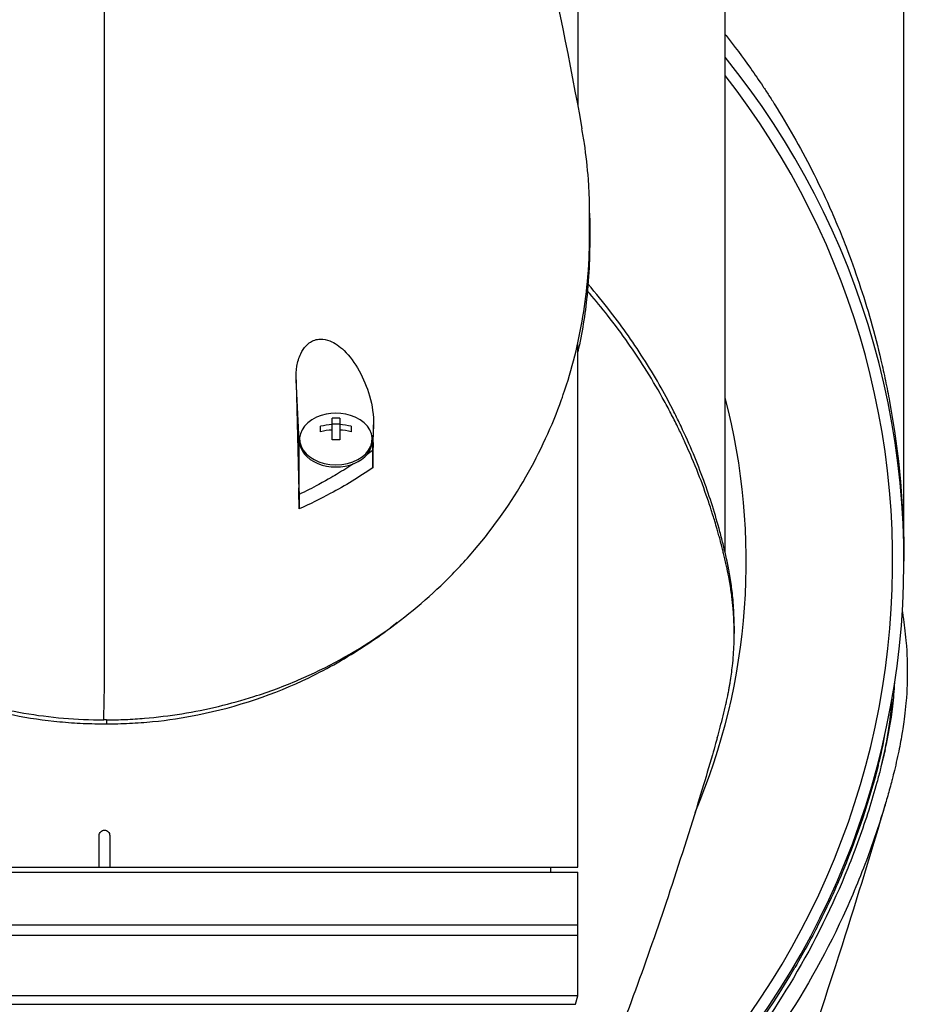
# Model space of a CAD drawing. Header units: millimetres. Extents: x 0 to 4378, y 0 to 2376.
# Tile 87 of 229: x 807 to 892, y 1956 to 2049. Entities that reach past the tile are written whole.
import ezdxf

# ---------------------------------------------------------------- set-up
doc = ezdxf.new("R2010")
doc.units = ezdxf.units.MM
doc.header["$LTSCALE"] = 0.2

# ---------------------------------------------------------------- blocks, each defined once
blk = doc.blocks.new('A$C9f5df81e')
for p, q in [((45, -99.9), (45, -144.281)), ((76, -187.5), (76, -105.8)), ((59, -186.677), (59, -114.3)), ((59.658, -138.264), (59.658, -138.264)), ((60.316, -139.134), (60.316, -139.134)), ((61.303, -140.487), (61.303, -140.488)), ((66.431, -150.581), (66.431, -150.582)), ((45, -216.55), (45, -166.749)), ((18.5, -176.09), (18.211, -170.238)), ((21.638, -175.952), (21.638, -173.901)), ((22.363, -173.901), (22.363, -175.952)), ((20.55, -175.183), (20.55, -174.67)), ((21.638, -174.428), (22.363, -174.428)), ((23.45, -174.67), (23.45, -175.183)), ((25.577, -174.525), (25.5, -176.09)), ((18.55, -176.09), (18.55, -175.878)), ((25.45, -176.09), (25.45, -175.878)), ((18.5, -181.149), (18.5, -176.09)), ((25.5, -176.954), (25.5, -176.09)), ((25.5, -176.954), (25.537, -176.211)), ((18.469, -180.524), (18.5, -181.149)), ((23.5, -179.904), (23.5, -179.903)), ((19.705, -181.957), (19.705, -181.957)), ((59.86, -193.666), (59.86, -194.373)), ((0.201, -202.569), (0.196, -202.936)), ((73.552, -206.634), (73.552, -206.921)), ((-0.5, -216.55), (-0.5, -213.55)), ((0.5, -213.55), (0.5, -216.55)), ((-45, -216.55), (45, -216.55)), ((-45, -217.05), (45, -217.05)), ((42.394, -216.55), (42.403, -217.05)), ((45, -228.789), (45, -217.05)), ((-45, -222.05), (45, -222.05)), ((45, -223.05), (-45, -223.05)), ((45, -228.789), (-45, -228.789)), ((44.783, -229.599), (45, -228.789)), ((-44.783, -229.599), (44.783, -229.599))]:
    blk.add_line(p, q)
for centre, radius, start, end in [((0, -187.5), 76, 305.84798, 39.07552), ((0, -187.5), 74.928, 306.35851, 38.0549), ((0, -187.5), 61.01, 336.95358, 14.7467), ((22, -177.942), 4.52, 66.00135, 113.99865)]:
    blk.add_arc(centre, radius, start, end)
for centre, major_axis, ratio, start_param, end_param in [((-0.03, -462.248), (-0.007, -366.09), 0.000098, 2.371165, 2.792057), ((22.716, -334.635), (6.125, -233.767), 0.001187, 3.932402, 3.992536), ((22, -175.878), (-3.45, 0), 0.707107, 5.274295, 10.433668), ((22, -176.917), (-4.281, 0), 0.707107, 4.627603, 4.797175), ((22, -177.686), (-4.505, 0), 0.707107, 4.792943, 5.040089), ((22, -177.686), (-4.505, 0), 0.707107, 4.384689, 4.631835), ((22, -176.09), (-3.5, 0), 0.707107, 6.073315, 6.283185), ((22, -178.199), (4.505, 0), 0.707107, 1.65135, 1.898497), ((22, -178.199), (4.505, 0), 0.707107, 1.243096, 1.490243), ((22, -176.09), (3.5, 0), 0.707107, 0, 0.20987), ((22, -176.09), (-3.45, 0), 0.707107, 0, 3.141593), ((22, -178.968), (4.281, 0), 0.707107, 1.486011, 1.655582), ((22, -180.898), (1.5, 0), 0.707107, 3.690933, 3.691701), ((-924.615, -108.413), (-37.382, -2692.441), 0.34396, 1.540595, 1.541721), ((-37.208, -159.752), (97.902, -73.775), 0.787294, 6.21684, 6.375524)]:
    blk.add_ellipse(centre, major_axis=major_axis, ratio=ratio, start_param=start_param, end_param=end_param)
for points in [[(36.927, -109.229), (40.296, -121.222), (43.067, -133.6), (45.392, -146.412)], [(25.5, -176.954), (25.321, -177.086), (25.139, -177.217), (24.956, -177.347)], [(27.831, -193.328), (27.615, -193.491), (27.399, -193.653), (27.182, -193.817)], [(73.823, -207.019), (74.374, -204.865), (74.725, -202.696), (74.876, -200.522)], [(73.552, -206.921), (73.804, -205.952), (74.015, -204.98), (74.186, -204.005)]]:
    blk.add_open_spline(points, degree=3)
for points, knots in [([(59, -137.421), (59.028, -137.456), (59.056, -137.491), (59.868, -138.522), (60.652, -139.567), (61.816, -141.212), (62.202, -141.773), (62.778, -142.634), (63.065, -143.07), (63.35, -143.513), (63.54, -143.81), (63.655, -143.991), (64.927, -146.012), (66.113, -148.08), (67.824, -151.452), (68.383, -152.62), (69.197, -154.443), (69.464, -155.062), (69.858, -156.008), (69.988, -156.326), (70.245, -156.968), (70.391, -157.339), (71.364, -159.86), (72.153, -162.205), (73.193, -165.875), (73.517, -167.124), (73.962, -169.035), (74.104, -169.678), (74.375, -170.977), (74.509, -171.663), (75.55, -177.35), (76, -182.451), (76, -187.5)], [0.5613896, 0.5613896, 0.5613896, 0.5613896, 0.5625, 0.5625, 0.59375, 0.59375, 0.609375, 0.609375, 0.6171875, 0.6210937, 0.6210937, 0.625, 0.625, 0.6875, 0.6875, 0.71875, 0.71875, 0.734375, 0.734375, 0.7421875, 0.7421875, 0.75, 0.75, 0.8125, 0.8125, 0.84375, 0.84375, 0.859375, 0.859375, 0.875, 0.875, 1, 1, 1, 1]), ([(-45.396, -146.439), (-45.516, -147.097), (-45.62, -147.757), (-46.151, -151.661), (-46.131, -154.145), (-46.125, -156.977), (-46.138, -158.827), (-45.679, -163.272), (-45.376, -165.147), (-43.899, -171.65), (-42.341, -175.161), (-40.376, -178.982), (-39.608, -180.311), (-37.169, -184.069), (-35.293, -186.442), (-28.822, -193.083), (-24.002, -196.247), (-17.898, -199.022), (-16.412, -199.606), (-12.577, -200.886), (-10.156, -201.5), (-5.177, -202.341), (-2.63, -202.569), (-0.073, -202.569)], [3.603706, 3.603706, 3.603706, 3.603706, 3.710855, 3.710855, 4.236876, 4.236876, 4.642605, 4.642605, 4.934699, 4.934699, 5.667174, 5.667174, 6.066186, 6.066186, 6.818123, 6.818123, 8.314738, 8.314738, 8.772171, 8.772171, 9.455351, 9.455351, 10.137965, 10.137965, 10.137965, 10.137965]), ([(46.119, -154.63), (46.119, -154.358), (46.119, -154.115), (46.109, -153.486), (46.101, -153.201), (46.071, -152.343), (46.04, -151.772), (45.916, -150.061), (45.789, -148.922), (45.55, -147.328), (45.475, -146.87), (45.392, -146.412)], [0, 0, 0, 0, 0.1155956, 0.1155956, 0.2121135, 0.2121135, 0.405093, 0.405093, 0.790972, 0.790972, 0.9468418, 0.9468418, 0.9468418, 0.9468418]), ([(46.116, -154.426), (46.132, -155.211), (46.129, -155.893), (46.125, -157.728), (46.138, -159.668), (45.686, -164.038), (45.398, -165.816), (45, -167.583)], [4.0489996, 4.0489996, 4.0489996, 4.0489996, 4.2368756, 4.2368756, 4.6426047, 4.6426047, 4.9241452, 4.9241452, 4.9241452, 4.9241452]), ([(46.115, -156.771), (46.115, -156.718), (46.116, -156.633), (46.117, -156.425), (46.117, -156.335), (46.118, -156.067), (46.118, -155.887), (46.119, -155.532), (46.119, -155.337), (46.119, -155.079), (46.119, -154.989), (46.119, -154.772), (46.119, -154.658), (46.119, -154.63)], [0.0012617, 0.0012617, 0.0012617, 0.0012617, 0.0227877, 0.0227877, 0.0388309, 0.0388309, 0.0709865, 0.0709865, 0.1023123, 0.1023123, 0.1191004, 0.1191004, 0.1425667, 0.1425667, 0.1425667, 0.1425667]), ([(0.201, -202.569), (0.232, -202.569), (0.27, -202.569), (0.352, -202.568), (0.389, -202.568), (0.502, -202.567), (0.577, -202.566), (0.803, -202.564), (0.953, -202.561), (1.404, -202.551), (1.705, -202.541), (2.606, -202.502), (3.205, -202.464), (4.999, -202.314), (6.187, -202.168), (9.709, -201.599), (11.997, -201.048), (15.651, -199.889), (17.069, -199.362), (23.912, -196.429), (28.556, -193.155), (33.336, -188.479), (34.288, -187.457), (38.934, -182.001), (41.661, -177.113), (43.51, -171.961), (43.564, -171.808), (44.457, -169.225), (45.075, -166.728), (45.692, -162.972), (45.846, -161.718), (46.096, -158.734), (46.112, -157.431), (46.115, -156.771)], [0.000001, 0.000001, 0.000001, 0.000001, 0.009162, 0.009162, 0.016971, 0.016971, 0.03259, 0.03259, 0.063827, 0.063827, 0.126304, 0.126304, 0.251265, 0.251265, 0.50133, 0.50133, 1.002, 1.002, 1.335959, 1.335959, 2.67129, 2.67129, 3.030313, 3.030313, 4.543873, 4.543873, 4.592411, 4.592411, 5.347172, 5.347172, 5.723633, 5.723633, 6.247668, 6.247668, 6.247668, 6.247668]), ([(58.254, -204.267), (58.35, -203.929), (58.444, -203.59), (58.725, -202.535), (58.901, -201.819), (59.088, -200.995), (59.112, -200.889), (59.153, -200.704), (59.172, -200.619), (59.208, -200.45), (59.227, -200.363), (59.27, -200.161), (59.292, -200.049), (59.331, -199.851), (59.347, -199.768), (59.386, -199.563), (59.408, -199.44), (59.447, -199.215), (59.465, -199.113), (59.568, -198.482), (59.64, -197.953), (59.771, -196.736), (59.819, -196.047), (59.867, -194.661), (59.866, -193.963), (59.821, -192.821), (59.793, -192.374), (59.746, -191.826), (59.737, -191.725), (59.709, -191.437), (59.689, -191.251), (59.614, -190.614), (59.549, -190.16), (59.434, -189.465), (59.389, -189.22), (59.326, -188.891), (59.309, -188.806), (59.283, -188.676), (59.274, -188.633), (59.245, -188.492), (59.224, -188.392), (59.17, -188.144), (59.136, -187.989), (59.06, -187.645), (59.018, -187.462), (58.934, -187.1), (58.891, -186.922), (58.833, -186.682), (58.819, -186.624), (58.768, -186.416), (58.729, -186.261), (58.631, -185.875), (58.573, -185.656), (58.471, -185.272), (58.426, -185.108), (58.336, -184.783), (58.29, -184.618), (58.169, -184.195), (58.094, -183.941), (57.959, -183.495), (57.903, -183.309), (57.801, -182.983), (57.757, -182.843), (57.689, -182.632), (57.666, -182.561), (57.577, -182.287), (57.51, -182.084), (57.134, -180.968), (56.802, -180.057), (56.062, -178.172), (55.648, -177.195), (55.033, -175.847), (54.855, -175.468), (54.585, -174.907), (54.496, -174.725), (54.193, -174.113), (53.972, -173.68), (53.513, -172.807), (53.273, -172.364), (52.491, -170.964), (51.925, -170.012), (50.835, -168.293), (50.322, -167.524), (49.162, -165.869), (48.506, -164.985), (47.267, -163.409), (46.694, -162.714), (46.04, -161.955), (45.977, -161.883), (45.914, -161.81)], [-5.231512, -5.231512, -5.231512, -5.231512, -5.19041, -5.19041, -5.103809, -5.103809, -5.091041, -5.091041, -5.081268, -5.081268, -5.070806, -5.070806, -5.057101, -5.057101, -5.047416, -5.047416, -5.032993, -5.032993, -5.021064, -5.021064, -4.959513, -4.959513, -4.879662, -4.879662, -4.798866, -4.798866, -4.746913, -4.746913, -4.735039, -4.735039, -4.713278, -4.713278, -4.660559, -4.660559, -4.631405, -4.631405, -4.620962, -4.620962, -4.61581, -4.61581, -4.603824, -4.603824, -4.585775, -4.585775, -4.565126, -4.565126, -4.545061, -4.545061, -4.538129, -4.538129, -4.518662, -4.518662, -4.489931, -4.489931, -4.468034, -4.468034, -4.446173, -4.446173, -4.412022, -4.412022, -4.38742, -4.38742, -4.368644, -4.368644, -4.359076, -4.359076, -4.331844, -4.331844, -4.208918, -4.208918, -4.076245, -4.076245, -4.023995, -4.023995, -3.998904, -3.998904, -3.939656, -3.939656, -3.878964, -3.878964, -3.746371, -3.746371, -3.637173, -3.637173, -3.509455, -3.509455, -3.406658, -3.406658, -3.39581, -3.39581, -3.39581, -3.39581]), ([(59.86, -193.666), (59.86, -193.4), (59.857, -193.135), (59.831, -192.218), (59.79, -191.571), (59.703, -190.67), (59.675, -190.414), (59.581, -189.659), (59.505, -189.161), (59.387, -188.504), (59.358, -188.35), (59.307, -188.086), (59.285, -187.978), (59.241, -187.768), (59.219, -187.665), (59.175, -187.459), (59.152, -187.352), (59.037, -186.833), (58.942, -186.422), (58.734, -185.569), (58.622, -185.128), (58.284, -183.87), (58.046, -183.053), (57.533, -181.429), (57.259, -180.621), (56.657, -178.969), (56.328, -178.125), (55.611, -176.409), (55.221, -175.533), (54.589, -174.204), (54.365, -173.748), (53.744, -172.526), (53.342, -171.775), (52.442, -170.177), (51.941, -169.336), (50.902, -167.687), (50.365, -166.878), (49.265, -165.307), (48.701, -164.542), (47.433, -162.902), (46.717, -162.028), (45.97, -161.168)], [0.3703293, 0.3703293, 0.3703293, 0.3703293, 0.3768428, 0.3768428, 0.3928613, 0.3928613, 0.3992061, 0.3992061, 0.4115742, 0.4115742, 0.4153435, 0.4153435, 0.4181398, 0.4181398, 0.4207138, 0.4207138, 0.4231441, 0.4231441, 0.4328041, 0.4328041, 0.443145, 0.443145, 0.4624048, 0.4624048, 0.4815797, 0.4815797, 0.5018181, 0.5018181, 0.5229618, 0.5229618, 0.5340035, 0.5340035, 0.5527188, 0.5527188, 0.5738832, 0.5738832, 0.5945831, 0.5945831, 0.6145009, 0.6145009, 0.6377607, 0.6377607, 0.6377607, 0.6377607]), ([(18.211, -170.238), (18.2, -169.812), (18.225, -169.38), (18.364, -168.552), (18.478, -168.147), (18.784, -167.492), (18.954, -167.227), (19.288, -166.873), (19.426, -166.757), (19.707, -166.582), (19.844, -166.517), (20.16, -166.414), (20.338, -166.386), (20.828, -166.374), (21.135, -166.442), (21.881, -166.736), (22.339, -167.048), (23.308, -167.984), (23.796, -168.643), (24.618, -170.125), (24.951, -170.931), (25.461, -172.71), (25.598, -173.664), (25.577, -174.525)], [-1.636051, -1.636051, -1.636051, -1.636051, -1.487609, -1.487609, -1.342627, -1.342627, -1.229751, -1.229751, -1.162071, -1.162071, -1.103238, -1.103238, -1.031704, -1.031704, -0.907622, -0.907622, -0.714138, -0.714138, -0.48257, -0.48257, -0.258591, -0.258591, -0.000001, -0.000001, -0.000001, -0.000001]), ([(25.537, -176.211), (25.543, -175.93), (25.55, -175.649), (25.564, -175.087), (25.571, -174.806), (25.577, -174.525)], [-0.1686475, -0.1686475, -0.1686475, -0.1686475, -0.0843243, -0.0843243, -0.000001, -0.000001, -0.000001, -0.000001]), ([(25.537, -176.211), (25.526, -176.652), (25.516, -177.119), (25.505, -177.897), (25.5, -178.285), (25.5, -178.621)], [-0.2324123, -0.2324123, -0.2324123, -0.2324123, -0.1008984, -0.1008984, -0.0000209, -0.0000209, -0.0000209, -0.0000209]), ([(25.5, -178.621), (25.5, -178.453), (25.5, -178.285), (25.5, -177.983), (25.5, -177.846), (25.5, -177.434), (25.5, -177.176), (25.5, -176.954)], [0, 0, 0, 0, 0.0503484, 0.0503484, 0.0941618, 0.0941618, 0.1878468, 0.1878468, 0.1878468, 0.1878468]), ([(23.685, -178.219), (23.187, -178.548), (22.677, -178.869), (22.157, -179.183), (21.888, -179.344), (21.305, -179.696), (20.367, -180.201), (19.757, -180.53), (19.134, -180.846), (18.5, -181.149)], [0.277788, 0.277788, 0.277788, 0.277788, 0.5, 0.5, 0.5, 0.75, 0.75, 0.75, 1, 1, 1, 1]), ([(25.5, -178.621), (24.231, -179.484), (22.887, -180.302), (21.467, -181.062), (20.512, -181.574), (19.523, -182.06), (18.5, -182.515)], [0, 0, 0, 0, 0.5977799, 0.5977799, 0.5977799, 0.9999999, 0.9999999, 0.9999999, 0.9999999]), ([(18.5, -182.515), (18.5, -182.202), (18.495, -181.835), (18.485, -181.192), (18.477, -180.851), (18.469, -180.524)], [-0.1934752, -0.1934752, -0.1934752, -0.1934752, -0.0983779, -0.0983779, 0, 0, 0, 0]), ([(18.5, -181.149), (18.5, -181.239), (18.5, -181.337), (18.5, -181.547), (18.5, -181.658), (18.5, -181.895), (18.5, -182.02), (18.5, -182.269), (18.5, -182.392), (18.5, -182.515)], [0, 0, 0, 0, 0.0382217, 0.0382217, 0.0766364, 0.0766364, 0.116027, 0.116027, 0.1530194, 0.1530194, 0.1530194, 0.1530194]), ([(75.848, -192.306), (75.873, -192.46), (75.899, -192.623), (75.924, -192.794), (76.019, -193.425), (76.114, -194.173), (76.189, -195.038), (76.305, -196.388), (76.318, -197.38), (76.318, -198.01), (76.318, -198.656), (76.304, -199.644), (76.189, -200.97), (76.109, -201.888), (76.01, -202.63), (75.925, -203.197), (75.881, -203.484), (75.842, -203.726), (75.809, -203.923), (75.705, -204.543), (75.585, -205.164), (75.453, -205.785), (75.376, -206.146), (75.295, -206.507), (75.211, -206.868), (75.035, -207.621), (74.908, -208.108), (74.849, -208.333), (74.724, -208.812), (74.591, -209.298), (74.451, -209.792), (74.319, -210.255), (74.183, -210.718), (74.042, -211.18), (73.593, -212.654), (73.098, -214.123), (72.557, -215.584), (71.846, -217.501), (71.056, -219.404), (70.182, -221.287), (68.435, -225.055), (66.352, -228.747), (63.908, -232.319), (63.365, -233.113), (62.79, -233.921), (62.179, -234.743), (61.491, -235.669), (60.758, -236.613), (59.975, -237.57), (57.92, -240.082), (56.336, -241.719), (55.486, -242.59), (54.487, -243.614), (53.45, -244.619), (52.374, -245.604), (50.023, -247.756), (47.487, -249.81), (44.762, -251.733), (44.74, -251.748), (44.718, -251.764), (44.696, -251.78)], [-0.5296995, -0.5296995, -0.5296995, -0.5296995, -0.5266987, -0.5266987, -0.5266987, -0.515625, -0.515625, -0.515625, -0.5, -0.5, -0.5, -0.484375, -0.484375, -0.484375, -0.4739987, -0.4739987, -0.4739987, -0.46875, -0.46875, -0.46875, -0.4588678, -0.4588678, -0.4588678, -0.453125, -0.453125, -0.453125, -0.4453125, -0.4453125, -0.4453125, -0.4375, -0.4375, -0.4375, -0.4300483, -0.4300483, -0.4300483, -0.40625, -0.40625, -0.40625, -0.375, -0.375, -0.375, -0.3125, -0.3125, -0.3125, -0.2978036, -0.2978036, -0.2978036, -0.28125, -0.28125, -0.28125, -0.25, -0.25, -0.25, -0.2303717, -0.2303717, -0.2303717, -0.1875, -0.1875, -0.1875, -0.1873204, -0.1873204, -0.1873204, -0.1873204]), ([(-27.667, -193.455), (-25.924, -194.805), (-24.04, -196.062), (-21.144, -197.688), (-20.229, -198.166), (-16.021, -200.165), (-12.439, -201.362), (-7.211, -202.387), (-5.744, -202.602), (-3.518, -202.814), (-2.772, -202.866), (-1.653, -202.914), (-1.282, -202.926), (-0.725, -202.935), (-0.54, -202.937), (-0.264, -202.938), (-0.172, -202.938), (-0.033, -202.938), (0.012, -202.937), (0.112, -202.937), (0.158, -202.936), (0.196, -202.936)], [0.4182622, 0.4182622, 0.4182622, 0.4182622, 0.4871586, 0.4871586, 0.516686, 0.516686, 0.6197489, 0.6197489, 0.6590143, 0.6590143, 0.678683, 0.678683, 0.6884419, 0.6884419, 0.6932923, 0.6932923, 0.6957089, 0.6957089, 0.6969153, 0.6969153, 0.6983201, 0.6983201, 0.6983201, 0.6983201]), ([(0.196, -202.936), (0.233, -202.936), (0.278, -202.937), (0.376, -202.937), (0.421, -202.937), (0.557, -202.937), (0.648, -202.937), (0.92, -202.935), (1.102, -202.933), (1.649, -202.922), (2.015, -202.91), (3.114, -202.859), (3.846, -202.805), (6.029, -202.59), (7.465, -202.373), (12.63, -201.336), (16.179, -200.126), (20.34, -198.116), (21.251, -197.633), (23.914, -196.121), (25.604, -195.006), (27.182, -193.817)], [0.000047, 0.000047, 0.000047, 0.000047, 0.011008, 0.011008, 0.020393, 0.020393, 0.039197, 0.039197, 0.07693, 0.07693, 0.152825, 0.152825, 0.305669, 0.305669, 0.610232, 0.610232, 1.419716, 1.419716, 1.651889, 1.651889, 2.138113, 2.138113, 2.138113, 2.138113]), ([(74.225, -205.373), (74.537, -204.029), (74.777, -202.654), (75.021, -200.521), (75.084, -199.77), (75.122, -199.019)], [0, 0, 0, 0, 0.5811172, 0.5811172, 0.8962809, 0.8962809, 0.8962809, 0.8962809]), ([(0.201, -202.569), (0.164, -202.569), (0.118, -202.569), (0.018, -202.57), (-0.028, -202.57), (-0.073, -202.569)], [-0.02987732, -0.02987732, -0.02987732, -0.02987732, -0.01373724, -0.01373724, 0, 0, 0, 0]), ([(58.254, -204.267), (58.253, -204.271), (58.251, -204.276), (58.246, -204.294), (58.242, -204.308), (58.227, -204.362), (58.215, -204.402), (58.169, -204.564), (58.134, -204.686), (57.995, -205.171), (57.89, -205.535), (57.467, -206.989), (57.145, -208.075), (55.84, -212.408), (54.818, -215.627), (51.766, -224.799), (49.635, -230.677), (47.394, -236.435)], [0, 0, 0, 0, 0.001443, 0.001443, 0.005773, 0.005773, 0.018764, 0.018764, 0.057734, 0.057734, 0.174646, 0.174646, 0.525395, 0.525395, 1.577897, 1.577897, 3.556056, 3.556056, 3.556056, 3.556056]), ([(74.225, -205.373), (74.163, -205.638), (74.101, -205.902), (73.953, -206.508), (73.867, -206.849), (73.665, -207.632), (73.547, -208.073), (73.182, -209.389), (72.922, -210.266), (72.06, -212.988), (71.399, -214.828), (69.231, -220.202), (67.508, -223.7), (61.797, -233.297), (57.068, -239.243), (49.085, -246.493), (46.858, -248.293), (44.568, -249.944)], [-10.794601, -10.794601, -10.794601, -10.794601, -10.700272, -10.700272, -10.578462, -10.578462, -10.421195, -10.421195, -10.108787, -10.108787, -9.443961, -9.443961, -8.149298, -8.149298, -5.793129, -5.793129, -4.926139, -4.926139, -4.926139, -4.926139]), ([(73.823, -207.019), (73.864, -206.86), (73.954, -206.503), (74.088, -205.954), (74.18, -205.564), (74.225, -205.373)], [0.0150589, 0.0150589, 0.0150589, 0.0150589, 0.0642212, 0.1258098, 0.1845764, 0.1845764, 0.1845764, 0.1845764]), ([(73.552, -206.921), (72.687, -210.247), (71.59, -213.543), (70.251, -216.785), (70.063, -217.24), (69.393, -218.952), (67.94, -221.85), (67.33, -223.066), (66.577, -224.489), (65.633, -226.105)], [0, 0, 0, 0, 0.5, 0.5, 0.5, 0.852225, 0.852225, 0.852225, 1, 1, 1, 1]), ([(74.221, -210.585), (72.973, -214.799), (71.56, -219.45), (68.351, -229.514), (66.489, -235.059), (63.405, -243.711), (62.247, -246.858), (61.06, -249.974)], [0, 0, 0, 0, 1.472101, 1.472101, 3.27492, 3.27492, 4.313544, 4.313544, 4.313544, 4.313544]), ([(-0.5, -213.55), (-0.5, -213.487), (-0.487, -213.42), (-0.436, -213.297), (-0.398, -213.241), (-0.309, -213.152), (-0.253, -213.114), (-0.13, -213.063), (-0.063, -213.05), (0, -213.05)], [0, 0, 0, 0, 0.0188345, 0.0188345, 0.037669, 0.037669, 0.0565035, 0.0565035, 0.075338, 0.075338, 0.075338, 0.075338]), ([(0, -213.05), (0.063, -213.05), (0.13, -213.063), (0.253, -213.114), (0.309, -213.152), (0.398, -213.241), (0.436, -213.297), (0.487, -213.42), (0.5, -213.487), (0.5, -213.55)], [0.075338, 0.075338, 0.075338, 0.075338, 0.09417251, 0.09417251, 0.11300701, 0.11300701, 0.13184151, 0.13184151, 0.15067601, 0.15067601, 0.15067601, 0.15067601])]:
    blk.add_open_spline(points, degree=3, knots=knots)

msp = doc.modelspace()

# ---------------------------------------------------------------- block references
msp.add_blockref('A$C9f5df81e', (815.529, 2185.26))

doc.saveas('drawing.dxf')
